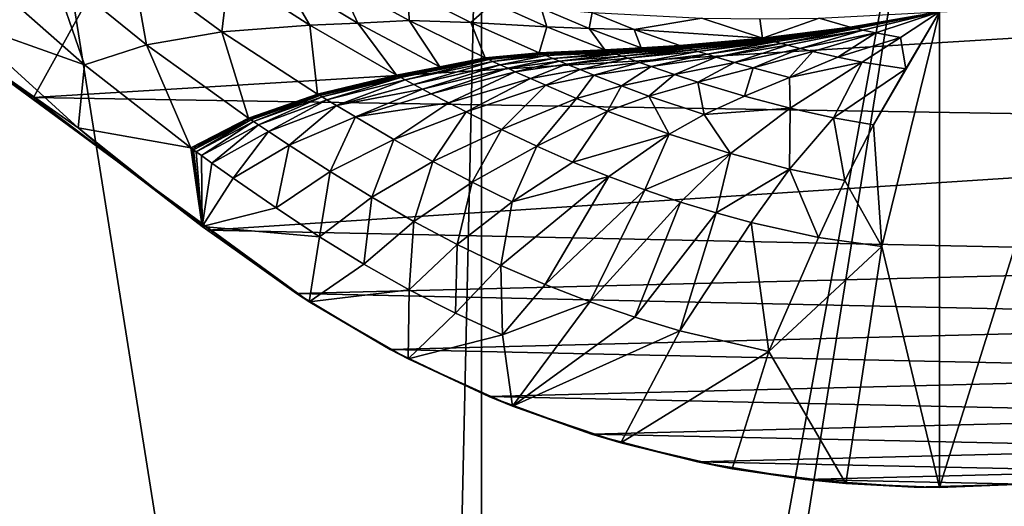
# Model space of a CAD drawing. Header units: metres. Extents: x -1004 to 0, y -808 to 0.
# Tile 61 of 116: x -597 to -394, y -256 to -156. Entities that reach past the tile are written whole.
import ezdxf

# ---------------------------------------------------------------- set-up
doc = ezdxf.new("R2010")
doc.units = ezdxf.units.M

msp = doc.modelspace()

# ---------------------------------------------------------------- linework, layer by layer
at = {"layer": 'top'}
for points in [[(-531.962463, -59.26767, 664.851257), (-631.364441, -146.148254, 662.575684), (-594.247375, -171.585114, 661.909546)], [(-594.247375, -171.585114, 661.909546), (-196.308548, -147.470947, 662.541565), (-531.962463, -59.26767, 664.851257)], [(-583.744995, -164.901367, 573.698608), (-604.354919, -146.785873, 572.131165), (-590.741211, -144.797974, 516.907837)], [(-590.741211, -144.797974, 516.907837), (-573.880859, -144.594589, 462.815552), (-571.039795, -160.74884, 519.949524)], [(-571.039795, -160.74884, 519.949524), (-583.744995, -164.901367, 573.698608), (-590.741211, -144.797974, 516.907837)], [(-555.494507, -158.067413, 467.170807), (-573.880859, -144.594589, 462.815552), (-554.046204, -146.000259, 409.907684)], [(-573.880859, -144.594589, 462.815552), (-555.494507, -158.067413, 467.170807), (-571.039795, -160.74884, 519.949524)], [(-594.247375, -171.585114, 661.909546), (-631.364441, -146.148254, 662.575684), (-613.348389, -158.057312, 645.313843)], [(-604.354919, -146.785873, 572.131165), (-583.744995, -164.901367, 573.698608), (-609.276917, -155.848602, 628.364929)], [(-229.7612, -177.557999, 661.75354), (-196.308548, -147.470947, 662.541565), (-594.247375, -171.585114, 661.909546)], [(-537.396606, -156.74939, 415.356506), (-555.494507, -158.067413, 467.170807), (-554.046204, -146.000259, 409.907684)], [(-554.046204, -146.000259, 409.907684), (-543.08551, -146.929062, 383.861603), (-537.396606, -156.74939, 415.356506)], [(-527.468689, -156.284607, 389.762573), (-543.08551, -146.929062, 383.861603), (-531.402161, -147.788834, 358.091064)], [(-543.08551, -146.929062, 383.861603), (-527.468689, -156.284607, 389.762573), (-537.396606, -156.74939, 415.356506)], [(-516.939087, -155.764053, 364.371826), (-527.468689, -156.284607, 389.762573), (-531.402161, -147.788834, 358.091064)], [(-531.402161, -147.788834, 358.091064), (-517.165771, -149.68663, 334.021271), (-516.939087, -155.764053, 364.371826)], [(-517.165771, -149.68663, 334.021271), (-504.205811, -156.166122, 340.429718), (-516.939087, -155.764053, 364.371826)], [(-517.165771, -149.68663, 334.021271), (-499.634186, -152.102997, 312.763336), (-504.205811, -156.166122, 340.429718)], [(-499.634186, -152.102997, 312.763336), (-488.622894, -157.040283, 318.905792), (-504.205811, -156.166122, 340.429718)], [(-488.622894, -157.040283, 318.905792), (-499.634186, -152.102997, 312.763336), (-489.774475, -153.203308, 303.31839)], [(-489.774475, -153.203308, 303.31839), (-479.273438, -154.136353, 294.738068), (-479.889221, -157.390579, 309.162415)], [(-489.774475, -153.203308, 303.31839), (-479.889221, -157.390579, 309.162415), (-488.622894, -157.040283, 318.905792)], [(-432.536774, -155.253677, 270.111053), (-407.743011, -153.945282, 264.157867), (-426.153564, -157.114151, 275.169861)], [(-426.153564, -157.114151, 275.169861), (-407.743011, -153.945282, 264.157867), (-426.072021, -157.134644, 275.235535)], [(-426.072021, -157.134644, 275.235535), (-407.743011, -153.945282, 264.157867), (-425.990417, -157.15509, 275.301239)], [(-407.743011, -153.945282, 264.157867), (-425.826996, -157.195862, 275.4328), (-425.990417, -157.15509, 275.301239)], [(-425.499512, -157.27684, 275.696411), (-425.826996, -157.195862, 275.4328), (-407.743011, -153.945282, 264.157867)], [(-407.743011, -153.945282, 264.157867), (-424.842041, -157.436386, 276.224976), (-425.499512, -157.27684, 275.696411)], [(-423.520386, -157.745895, 277.283081), (-424.842041, -157.436386, 276.224976), (-407.743011, -153.945282, 264.157867)], [(-420.873291, -158.322021, 279.369171), (-423.520386, -157.745895, 277.283081), (-407.743011, -153.945282, 264.157867)], [(-419.594177, -202.230804, 445.68808), (-421.304626, -177.200241, 352.587616), (-407.743011, -153.945282, 264.157867)], [(-407.743011, -153.945282, 264.157867), (-421.304626, -177.200241, 352.587616), (-414.672516, -165.69104, 307.860992)], [(-407.743011, -153.945282, 264.157867), (-415.744476, -159.255371, 283.145996), (-420.873291, -158.322021, 279.369171)], [(-407.738159, -251.781006, 628.364929), (-419.594177, -202.230804, 445.68808), (-407.743011, -153.945282, 264.157867)], [(-407.743011, -153.945282, 264.157867), (-414.672516, -165.69104, 307.860992), (-415.744476, -159.255371, 283.145996)], [(-376.64209, -152.629639, 266.606384), (-407.738159, -251.781006, 628.364929), (-407.743011, -153.945282, 264.157867)], [(-386.80661, -250.868378, 628.364929), (-407.738159, -251.781006, 628.364929), (-376.64209, -152.629639, 266.606384)], [(-613.420105, -158.00827, 628.364929), (-609.276917, -155.848602, 628.364929), (-585.104797, -177.805069, 628.364929)], [(-609.276917, -155.848602, 628.364929), (-583.744995, -164.901367, 573.698608), (-585.104797, -177.805069, 628.364929)], [(-510.645599, -165.259277, 396.148621), (-527.468689, -156.284607, 389.762573), (-516.939087, -155.764053, 364.371826)], [(-501.306091, -163.446976, 371.209839), (-510.645599, -165.259277, 396.148621), (-516.939087, -155.764053, 364.371826)], [(-516.939087, -155.764053, 364.371826), (-504.205811, -156.166122, 340.429718), (-501.306091, -163.446976, 371.209839)], [(-479.273438, -154.136353, 294.738068), (-470.605713, -157.60025, 300.163086), (-479.889221, -157.390579, 309.162415)], [(-479.273438, -154.136353, 294.738068), (-456.664948, -155.289734, 280.3909), (-470.605713, -157.60025, 300.163086)], [(-456.664948, -155.289734, 280.3909), (-444.186951, -159.413208, 289.22641), (-470.605713, -157.60025, 300.163086)], [(-456.664948, -155.289734, 280.3909), (-444.739807, -155.431305, 274.722534), (-444.186951, -159.413208, 289.22641)], [(-444.739807, -155.431305, 274.722534), (-432.536774, -155.253677, 270.111053), (-444.186951, -159.413208, 289.22641)], [(-444.186951, -159.413208, 289.22641), (-432.536774, -155.253677, 270.111053), (-426.153564, -157.114151, 275.169861)], [(-575.494507, -185.834122, 628.364868), (-575.3974, -185.910645, 644.94873), (-613.420105, -158.00827, 628.364929)], [(-575.3974, -185.910645, 644.94873), (-613.348389, -158.057312, 645.313843), (-613.420105, -158.00827, 628.364929)], [(-575.494507, -185.834122, 628.364868), (-613.420105, -158.00827, 628.364929), (-585.104797, -177.805069, 628.364929)], [(-575.3974, -185.910645, 644.94873), (-594.247375, -171.585114, 661.909546), (-613.348389, -158.057312, 645.313843)], [(-555.494507, -158.067413, 467.170807), (-550.034851, -175.840073, 523.238892), (-571.039795, -160.74884, 519.949524)], [(-535.816467, -170.884232, 471.858704), (-555.494507, -158.067413, 467.170807), (-537.396606, -156.74939, 415.356506)], [(-555.494507, -158.067413, 467.170807), (-535.816467, -170.884232, 471.858704), (-550.034851, -175.840073, 523.238892)], [(-537.396606, -156.74939, 415.356506), (-527.468689, -156.284607, 389.762573), (-519.507141, -167.028503, 421.231171)], [(-519.507141, -167.028503, 421.231171), (-535.816467, -170.884232, 471.858704), (-537.396606, -156.74939, 415.356506)], [(-527.468689, -156.284607, 389.762573), (-510.645599, -165.259277, 396.148621), (-519.507141, -167.028503, 421.231171)], [(-504.205811, -156.166122, 340.429718), (-490.161316, -162.409058, 347.446228), (-501.306091, -163.446976, 371.209839)], [(-504.205811, -156.166122, 340.429718), (-488.622894, -157.040283, 318.905792), (-490.161316, -162.409058, 347.446228)], [(-488.622894, -157.040283, 318.905792), (-476.678986, -161.774826, 325.659698), (-490.161316, -162.409058, 347.446228)], [(-479.889221, -157.390579, 309.162415), (-476.678986, -161.774826, 325.659698), (-488.622894, -157.040283, 318.905792)], [(-479.889221, -157.390579, 309.162415), (-470.605713, -157.60025, 300.163086), (-469.167847, -161.390915, 315.599457)], [(-469.167847, -161.390915, 315.599457), (-476.678986, -161.774826, 325.659698), (-479.889221, -157.390579, 309.162415)], [(-470.605713, -157.60025, 300.163086), (-461.20932, -160.894302, 306.147888), (-469.167847, -161.390915, 315.599457)], [(-470.605713, -157.60025, 300.163086), (-444.186951, -159.413208, 289.22641), (-461.20932, -160.894302, 306.147888)], [(-444.186951, -159.413208, 289.22641), (-426.153564, -157.114151, 275.169861), (-444.026947, -159.459259, 289.340942)], [(-444.026947, -159.459259, 289.340942), (-426.153564, -157.114151, 275.169861), (-426.072021, -157.134644, 275.235535)], [(-444.026947, -159.459259, 289.340942), (-426.072021, -157.134644, 275.235535), (-443.866821, -159.505219, 289.455536)], [(-426.072021, -157.134644, 275.235535), (-425.990417, -157.15509, 275.301239), (-443.866821, -159.505219, 289.455536)], [(-425.990417, -157.15509, 275.301239), (-443.546234, -159.596939, 289.684967), (-443.866821, -159.505219, 289.455536)], [(-425.990417, -157.15509, 275.301239), (-425.826996, -157.195862, 275.4328), (-443.546234, -159.596939, 289.684967)], [(-425.826996, -157.195862, 275.4328), (-443.225189, -159.68837, 289.914673), (-443.546234, -159.596939, 289.684967)], [(-442.903625, -159.779434, 290.144592), (-443.225189, -159.68837, 289.914673), (-425.826996, -157.195862, 275.4328)], [(-442.903625, -159.779434, 290.144592), (-425.826996, -157.195862, 275.4328), (-425.499512, -157.27684, 275.696411)], [(-442.259125, -159.960358, 290.605042), (-442.903625, -159.779434, 290.144592), (-425.499512, -157.27684, 275.696411)], [(-425.499512, -157.27684, 275.696411), (-441.613068, -160.139832, 291.06604), (-442.259125, -159.960358, 290.605042)], [(-424.842041, -157.436386, 276.224976), (-441.613068, -160.139832, 291.06604), (-425.499512, -157.27684, 275.696411)], [(-440.317169, -160.4944, 291.988586), (-441.613068, -160.139832, 291.06604), (-424.842041, -157.436386, 276.224976)], [(-423.520386, -157.745895, 277.283081), (-440.317169, -160.4944, 291.988586), (-424.842041, -157.436386, 276.224976)], [(-439.017487, -160.842758, 292.910187), (-440.317169, -160.4944, 291.988586), (-423.520386, -157.745895, 277.283081)], [(-436.413727, -161.52002, 294.741882), (-439.017487, -160.842758, 292.910187), (-423.520386, -157.745895, 277.283081)], [(-436.413727, -161.52002, 294.741882), (-423.520386, -157.745895, 277.283081), (-420.873291, -158.322021, 279.369171)], [(-461.20932, -160.894302, 306.147888), (-444.186951, -159.413208, 289.22641), (-460.977173, -160.970627, 306.295441)], [(-460.977173, -160.970627, 306.295441), (-444.186951, -159.413208, 289.22641), (-444.026947, -159.459259, 289.340942)], [(-460.744812, -161.046829, 306.443115), (-460.977173, -160.970627, 306.295441), (-444.026947, -159.459259, 289.340942)], [(-443.866821, -159.505219, 289.455536), (-460.744812, -161.046829, 306.443115), (-444.026947, -159.459259, 289.340942)], [(-460.279572, -161.199005, 306.738739), (-460.744812, -161.046829, 306.443115), (-443.866821, -159.505219, 289.455536)], [(-443.546234, -159.596939, 289.684967), (-460.279572, -161.199005, 306.738739), (-443.866821, -159.505219, 289.455536)], [(-460.279572, -161.199005, 306.738739), (-443.546234, -159.596939, 289.684967), (-459.81369, -161.350815, 307.034668)], [(-443.546234, -159.596939, 289.684967), (-443.225189, -159.68837, 289.914673), (-459.81369, -161.350815, 307.034668)], [(-443.225189, -159.68837, 289.914673), (-459.347046, -161.502106, 307.330872), (-459.81369, -161.350815, 307.034668)], [(-442.903625, -159.779434, 290.144592), (-459.347046, -161.502106, 307.330872), (-443.225189, -159.68837, 289.914673)], [(-458.411591, -161.802948, 307.923981), (-459.347046, -161.502106, 307.330872), (-442.903625, -159.779434, 290.144592)], [(-442.259125, -159.960358, 290.605042), (-458.411591, -161.802948, 307.923981), (-442.903625, -159.779434, 290.144592)], [(-457.473724, -162.101791, 308.517731), (-458.411591, -161.802948, 307.923981), (-442.259125, -159.960358, 290.605042)], [(-441.613068, -160.139832, 291.06604), (-457.473724, -162.101791, 308.517731), (-442.259125, -159.960358, 290.605042)], [(-455.592133, -162.69339, 309.705719), (-457.473724, -162.101791, 308.517731), (-441.613068, -160.139832, 291.06604)], [(-440.317169, -160.4944, 291.988586), (-455.592133, -162.69339, 309.705719), (-441.613068, -160.139832, 291.06604)], [(-433.811462, -162.163696, 296.544098), (-436.413727, -161.52002, 294.741882), (-420.873291, -158.322021, 279.369171)], [(-420.873291, -158.322021, 279.369171), (-428.659332, -163.327881, 299.992188), (-433.811462, -162.163696, 296.544098)], [(-415.744476, -159.255371, 283.145996), (-428.659332, -163.327881, 299.992188), (-420.873291, -158.322021, 279.369171)], [(-415.744476, -159.255371, 283.145996), (-423.674316, -164.314377, 303.118378), (-428.659332, -163.327881, 299.992188)], [(-414.672516, -165.69104, 307.860992), (-423.674316, -164.314377, 303.118378), (-415.744476, -159.255371, 283.145996)], [(-561.884583, -181.954407, 575.41095), (-583.744995, -164.901367, 573.698608), (-571.039795, -160.74884, 519.949524)], [(-550.034851, -175.840073, 523.238892), (-561.884583, -181.954407, 575.41095), (-571.039795, -160.74884, 519.949524)], [(-476.678986, -161.774826, 325.659698), (-489.98764, -162.481842, 347.53244), (-490.161316, -162.409058, 347.446228)], [(-476.531342, -161.829895, 325.742828), (-489.98764, -162.481842, 347.53244), (-476.678986, -161.774826, 325.659698)], [(-489.98764, -162.481842, 347.53244), (-476.531342, -161.829895, 325.742828), (-489.813843, -162.55455, 347.618713)], [(-476.531342, -161.829895, 325.742828), (-476.383636, -161.884933, 325.826019), (-489.813843, -162.55455, 347.618713)], [(-489.813843, -162.55455, 347.618713), (-476.383636, -161.884933, 325.826019), (-489.466064, -162.699844, 347.791321)], [(-489.466064, -162.699844, 347.791321), (-476.383636, -161.884933, 325.826019), (-476.087982, -161.994888, 325.992432)], [(-488.769806, -162.99025, 348.136841), (-489.466064, -162.699844, 347.791321), (-476.087982, -161.994888, 325.992432)], [(-488.769806, -162.99025, 348.136841), (-476.087982, -161.994888, 325.992432), (-475.496124, -162.214569, 326.325592)], [(-469.167847, -161.390915, 315.599457), (-476.531342, -161.829895, 325.742828), (-476.678986, -161.774826, 325.659698)], [(-476.383636, -161.884933, 325.826019), (-476.531342, -161.829895, 325.742828), (-469.167847, -161.390915, 315.599457)], [(-476.087982, -161.994888, 325.992432), (-476.383636, -161.884933, 325.826019), (-460.977173, -160.970627, 306.295441)], [(-460.977173, -160.970627, 306.295441), (-476.383636, -161.884933, 325.826019), (-469.167847, -161.390915, 315.599457)], [(-460.744812, -161.046829, 306.443115), (-476.087982, -161.994888, 325.992432), (-460.977173, -160.970627, 306.295441)], [(-475.496124, -162.214569, 326.325592), (-476.087982, -161.994888, 325.992432), (-460.744812, -161.046829, 306.443115)], [(-460.279572, -161.199005, 306.738739), (-475.496124, -162.214569, 326.325592), (-460.744812, -161.046829, 306.443115)], [(-474.903412, -162.433868, 326.659088), (-475.496124, -162.214569, 326.325592), (-460.279572, -161.199005, 306.738739)], [(-459.81369, -161.350815, 307.034668), (-474.903412, -162.433868, 326.659088), (-460.279572, -161.199005, 306.738739)], [(-474.309723, -162.652512, 326.992828), (-474.903412, -162.433868, 326.659088), (-459.81369, -161.350815, 307.034668)], [(-459.347046, -161.502106, 307.330872), (-474.309723, -162.652512, 326.992828), (-459.81369, -161.350815, 307.034668)], [(-473.119385, -163.087509, 327.661041), (-474.309723, -162.652512, 326.992828), (-459.347046, -161.502106, 307.330872)], [(-458.411591, -161.802948, 307.923981), (-473.119385, -163.087509, 327.661041), (-459.347046, -161.502106, 307.330872)], [(-471.925934, -163.520065, 328.329834), (-473.119385, -163.087509, 327.661041), (-458.411591, -161.802948, 307.923981)], [(-457.473724, -162.101791, 308.517731), (-471.925934, -163.520065, 328.329834), (-458.411591, -161.802948, 307.923981)], [(-469.531189, -164.37764, 329.667603), (-471.925934, -163.520065, 328.329834), (-457.473724, -162.101791, 308.517731)], [(-455.592133, -162.69339, 309.705719), (-469.531189, -164.37764, 329.667603), (-457.473724, -162.101791, 308.517731)], [(-469.167847, -161.390915, 315.599457), (-461.20932, -160.894302, 306.147888), (-460.977173, -160.970627, 306.295441)], [(-453.704498, -163.27623, 310.89212), (-455.592133, -162.69339, 309.705719), (-440.317169, -160.4944, 291.988586)], [(-439.017487, -160.842758, 292.910187), (-453.704498, -163.27623, 310.89212), (-440.317169, -160.4944, 291.988586)], [(-449.921082, -164.414093, 313.249359), (-453.704498, -163.27623, 310.89212), (-439.017487, -160.842758, 292.910187)], [(-436.413727, -161.52002, 294.741882), (-449.921082, -164.414093, 313.249359), (-439.017487, -160.842758, 292.910187)], [(-446.134521, -165.499069, 315.567749), (-449.921082, -164.414093, 313.249359), (-436.413727, -161.52002, 294.741882)], [(-433.811462, -162.163696, 296.544098), (-446.134521, -165.499069, 315.567749), (-436.413727, -161.52002, 294.741882)], [(-438.615936, -167.464813, 320.000916), (-446.134521, -165.499069, 315.567749), (-433.811462, -162.163696, 296.544098)], [(-428.659332, -163.327881, 299.992188), (-438.615936, -167.464813, 320.000916), (-433.811462, -162.163696, 296.544098)], [(-510.645599, -165.259277, 396.148621), (-501.112762, -163.536514, 371.293671), (-519.285889, -167.147888, 421.302887)], [(-519.285889, -167.147888, 421.302887), (-501.112762, -163.536514, 371.293671), (-519.064575, -167.267151, 421.374695)], [(-501.112762, -163.536514, 371.293671), (-500.919312, -163.625977, 371.377594), (-519.064575, -167.267151, 421.374695)], [(-519.064575, -167.267151, 421.374695), (-500.919312, -163.625977, 371.377594), (-518.621521, -167.505508, 421.518372)], [(-500.919312, -163.625977, 371.377594), (-500.532166, -163.804764, 371.545441), (-518.621521, -167.505508, 421.518372)], [(-518.621521, -167.505508, 421.518372), (-500.532166, -163.804764, 371.545441), (-517.734985, -167.982071, 421.805786)], [(-500.532166, -163.804764, 371.545441), (-499.757202, -164.162186, 371.881378), (-517.734985, -167.982071, 421.805786)], [(-517.734985, -167.982071, 421.805786), (-499.757202, -164.162186, 371.881378), (-515.958374, -168.932983, 422.38092)], [(-499.757202, -164.162186, 371.881378), (-498.204041, -164.87529, 372.553864), (-515.958374, -168.932983, 422.38092)], [(-501.112762, -163.536514, 371.293671), (-510.645599, -165.259277, 396.148621), (-501.306091, -163.446976, 371.209839)], [(-490.161316, -162.409058, 347.446228), (-501.112762, -163.536514, 371.293671), (-501.306091, -163.446976, 371.209839)], [(-489.98764, -162.481842, 347.53244), (-501.112762, -163.536514, 371.293671), (-490.161316, -162.409058, 347.446228)], [(-500.919312, -163.625977, 371.377594), (-501.112762, -163.536514, 371.293671), (-489.98764, -162.481842, 347.53244)], [(-489.813843, -162.55455, 347.618713), (-500.919312, -163.625977, 371.377594), (-489.98764, -162.481842, 347.53244)], [(-500.532166, -163.804764, 371.545441), (-500.919312, -163.625977, 371.377594), (-489.813843, -162.55455, 347.618713)], [(-489.466064, -162.699844, 347.791321), (-500.532166, -163.804764, 371.545441), (-489.813843, -162.55455, 347.618713)], [(-499.757202, -164.162186, 371.881378), (-500.532166, -163.804764, 371.545441), (-489.466064, -162.699844, 347.791321)], [(-488.769806, -162.99025, 348.136841), (-499.757202, -164.162186, 371.881378), (-489.466064, -162.699844, 347.791321)], [(-498.204041, -164.87529, 372.553864), (-499.757202, -164.162186, 371.881378), (-488.769806, -162.99025, 348.136841)], [(-487.374237, -163.569504, 348.828674), (-498.204041, -164.87529, 372.553864), (-488.769806, -162.99025, 348.136841)], [(-496.645416, -165.58403, 373.226929), (-498.204041, -164.87529, 372.553864), (-487.374237, -163.569504, 348.828674)], [(-485.973877, -164.145142, 349.521332), (-496.645416, -165.58403, 373.226929), (-487.374237, -163.569504, 348.828674)], [(-495.082611, -166.289413, 373.900208), (-496.645416, -165.58403, 373.226929), (-485.973877, -164.145142, 349.521332)], [(-484.569763, -164.717911, 350.214447), (-495.082611, -166.289413, 373.900208), (-485.973877, -164.145142, 349.521332)], [(-474.903412, -162.433868, 326.659088), (-488.769806, -162.99025, 348.136841), (-475.496124, -162.214569, 326.325592)], [(-487.374237, -163.569504, 348.828674), (-488.769806, -162.99025, 348.136841), (-474.903412, -162.433868, 326.659088)], [(-474.309723, -162.652512, 326.992828), (-487.374237, -163.569504, 348.828674), (-474.903412, -162.433868, 326.659088)], [(-485.973877, -164.145142, 349.521332), (-487.374237, -163.569504, 348.828674), (-474.309723, -162.652512, 326.992828)], [(-473.119385, -163.087509, 327.661041), (-485.973877, -164.145142, 349.521332), (-474.309723, -162.652512, 326.992828)], [(-484.569763, -164.717911, 350.214447), (-485.973877, -164.145142, 349.521332), (-473.119385, -163.087509, 327.661041)], [(-471.925934, -163.520065, 328.329834), (-484.569763, -164.717911, 350.214447), (-473.119385, -163.087509, 327.661041)], [(-481.752106, -165.854584, 351.600372), (-484.569763, -164.717911, 350.214447), (-471.925934, -163.520065, 328.329834)], [(-469.531189, -164.37764, 329.667603), (-481.752106, -165.854584, 351.600372), (-471.925934, -163.520065, 328.329834)], [(-467.128174, -165.224136, 331.003174), (-469.531189, -164.37764, 329.667603), (-455.592133, -162.69339, 309.705719)], [(-453.704498, -163.27623, 310.89212), (-467.128174, -165.224136, 331.003174), (-455.592133, -162.69339, 309.705719)], [(-462.309662, -166.881714, 333.655548), (-467.128174, -165.224136, 331.003174), (-453.704498, -163.27623, 310.89212)], [(-449.921082, -164.414093, 313.249359), (-462.309662, -166.881714, 333.655548), (-453.704498, -163.27623, 310.89212)], [(-423.674316, -164.314377, 303.118378), (-438.615936, -167.464813, 320.000916), (-428.659332, -163.327881, 299.992188)], [(-583.744995, -164.901367, 573.698608), (-561.884583, -181.954407, 575.41095), (-585.104797, -177.805069, 628.364929)], [(-519.507141, -167.028503, 421.231171), (-510.645599, -165.259277, 396.148621), (-519.285889, -167.147888, 421.302887)], [(-515.958374, -168.932983, 422.38092), (-498.204041, -164.87529, 372.553864), (-514.175232, -169.877762, 422.956238)], [(-498.204041, -164.87529, 372.553864), (-496.645416, -165.58403, 373.226929), (-514.175232, -169.877762, 422.956238)], [(-514.175232, -169.877762, 422.956238), (-496.645416, -165.58403, 373.226929), (-512.387329, -170.818054, 423.531342)], [(-496.645416, -165.58403, 373.226929), (-495.082611, -166.289413, 373.900208), (-512.387329, -170.818054, 423.531342)], [(-491.946411, -167.689941, 375.24585), (-495.082611, -166.289413, 373.900208), (-484.569763, -164.717911, 350.214447)], [(-481.752106, -165.854584, 351.600372), (-491.946411, -167.689941, 375.24585), (-484.569763, -164.717911, 350.214447)], [(-488.798187, -169.074997, 376.587952), (-491.946411, -167.689941, 375.24585), (-481.752106, -165.854584, 351.600372)], [(-478.924164, -166.978043, 352.983398), (-488.798187, -169.074997, 376.587952), (-481.752106, -165.854584, 351.600372)], [(-478.924164, -166.978043, 352.983398), (-481.752106, -165.854584, 351.600372), (-469.531189, -164.37764, 329.667603)], [(-467.128174, -165.224136, 331.003174), (-478.924164, -166.978043, 352.983398), (-469.531189, -164.37764, 329.667603)], [(-473.251099, -169.182343, 355.728485), (-478.924164, -166.978043, 352.983398), (-467.128174, -165.224136, 331.003174)], [(-462.309662, -166.881714, 333.655548), (-473.251099, -169.182343, 355.728485), (-467.128174, -165.224136, 331.003174)], [(-457.480042, -168.465775, 336.262756), (-462.309662, -166.881714, 333.655548), (-449.921082, -164.414093, 313.249359)], [(-446.134521, -165.499069, 315.567749), (-457.480042, -168.465775, 336.262756), (-449.921082, -164.414093, 313.249359)], [(-447.860138, -171.338699, 341.244751), (-457.480042, -168.465775, 336.262756), (-446.134521, -165.499069, 315.567749)], [(-438.615936, -167.464813, 320.000916), (-447.860138, -171.338699, 341.244751), (-446.134521, -165.499069, 315.567749)], [(-423.674316, -164.314377, 303.118378), (-438.476837, -173.781006, 345.755371), (-438.615936, -167.464813, 320.000916)], [(-429.550995, -175.748596, 349.600922), (-438.476837, -173.781006, 345.755371), (-423.674316, -164.314377, 303.118378)], [(-414.672516, -165.69104, 307.860992), (-429.550995, -175.748596, 349.600922), (-423.674316, -164.314377, 303.118378)], [(-421.304626, -177.200241, 352.587616), (-429.550995, -175.748596, 349.600922), (-414.672516, -165.69104, 307.860992)], [(-535.572937, -171.032715, 471.915863), (-535.816467, -170.884232, 471.858704), (-519.507141, -167.028503, 421.231171)], [(-519.285889, -167.147888, 421.302887), (-535.572937, -171.032715, 471.915863), (-519.507141, -167.028503, 421.231171)], [(-535.329285, -171.181061, 471.973145), (-535.572937, -171.032715, 471.915863), (-519.285889, -167.147888, 421.302887)], [(-519.064575, -167.267151, 421.374695), (-535.329285, -171.181061, 471.973145), (-519.285889, -167.147888, 421.302887)], [(-534.841736, -171.477493, 472.087708), (-535.329285, -171.181061, 471.973145), (-519.064575, -167.267151, 421.374695)], [(-518.621521, -167.505508, 421.518372), (-534.841736, -171.477493, 472.087708), (-519.064575, -167.267151, 421.374695)], [(-533.866028, -172.070251, 472.316956), (-534.841736, -171.477493, 472.087708), (-518.621521, -167.505508, 421.518372)], [(-517.734985, -167.982071, 421.805786), (-533.866028, -172.070251, 472.316956), (-518.621521, -167.505508, 421.518372)], [(-531.911072, -173.253067, 472.775543), (-533.866028, -172.070251, 472.316956), (-517.734985, -167.982071, 421.805786)], [(-515.958374, -168.932983, 422.38092), (-531.911072, -173.253067, 472.775543), (-517.734985, -167.982071, 421.805786)], [(-512.387329, -170.818054, 423.531342), (-495.082611, -166.289413, 373.900208), (-508.79895, -172.685196, 424.679901)], [(-495.082611, -166.289413, 373.900208), (-491.946411, -167.689941, 375.24585), (-508.79895, -172.685196, 424.679901)], [(-508.79895, -172.685196, 424.679901), (-491.946411, -167.689941, 375.24585), (-505.195343, -174.531967, 425.824249)], [(-491.946411, -167.689941, 375.24585), (-488.798187, -169.074997, 376.587952), (-505.195343, -174.531967, 425.824249)], [(-482.479889, -171.79541, 379.249634), (-488.798187, -169.074997, 376.587952), (-478.924164, -166.978043, 352.983398)], [(-473.251099, -169.182343, 355.728485), (-482.479889, -171.79541, 379.249634), (-478.924164, -166.978043, 352.983398)], [(-467.556061, -171.291489, 358.424866), (-473.251099, -169.182343, 355.728485), (-462.309662, -166.881714, 333.655548)], [(-457.480042, -168.465775, 336.262756), (-467.556061, -171.291489, 358.424866), (-462.309662, -166.881714, 333.655548)], [(-438.476837, -173.781006, 345.755371), (-447.860138, -171.338699, 341.244751), (-438.615936, -167.464813, 320.000916)], [(-515.958374, -168.932983, 422.38092), (-514.175232, -169.877762, 422.956238), (-531.911072, -173.253067, 472.775543)], [(-514.175232, -169.877762, 422.956238), (-527.980042, -175.597137, 473.692719), (-531.911072, -173.253067, 472.775543)], [(-514.175232, -169.877762, 422.956238), (-512.387329, -170.818054, 423.531342), (-527.980042, -175.597137, 473.692719)], [(-505.195343, -174.531967, 425.824249), (-488.798187, -169.074997, 376.587952), (-497.95578, -178.161438, 428.090607)], [(-488.798187, -169.074997, 376.587952), (-482.479889, -171.79541, 379.249634), (-497.95578, -178.161438, 428.090607)], [(-476.126099, -174.398392, 381.861542), (-482.479889, -171.79541, 379.249634), (-473.251099, -169.182343, 355.728485)], [(-467.556061, -171.291489, 358.424866), (-476.126099, -174.398392, 381.861542), (-473.251099, -169.182343, 355.728485)], [(-467.556061, -171.291489, 358.424866), (-457.480042, -168.465775, 336.262756), (-456.17218, -175.116791, 363.572479)], [(-456.17218, -175.116791, 363.572479), (-457.480042, -168.465775, 336.262756), (-447.860138, -171.338699, 341.244751)], [(-558.485962, -198.901932, 661.194153), (-229.7612, -177.557999, 661.75354), (-594.247375, -171.585114, 661.909546)], [(-558.485962, -198.901932, 661.194153), (-594.247375, -171.585114, 661.909546), (-575.3974, -185.910645, 644.94873)], [(-535.816467, -170.884232, 471.858704), (-549.77478, -176.01445, 523.278992), (-550.034851, -175.840073, 523.238892)], [(-535.816467, -170.884232, 471.858704), (-535.572937, -171.032715, 471.915863), (-549.77478, -176.01445, 523.278992)], [(-535.572937, -171.032715, 471.915863), (-549.514587, -176.18866, 523.319275), (-549.77478, -176.01445, 523.278992)], [(-535.572937, -171.032715, 471.915863), (-535.329285, -171.181061, 471.973145), (-549.514587, -176.18866, 523.319275)], [(-535.329285, -171.181061, 471.973145), (-548.993774, -176.536758, 523.399841), (-549.514587, -176.18866, 523.319275)], [(-535.329285, -171.181061, 471.973145), (-534.841736, -171.477493, 472.087708), (-548.993774, -176.536758, 523.399841)], [(-534.841736, -171.477493, 472.087708), (-547.951782, -177.232834, 523.561035), (-548.993774, -176.536758, 523.399841)], [(-534.841736, -171.477493, 472.087708), (-533.866028, -172.070251, 472.316956), (-547.951782, -177.232834, 523.561035)], [(-533.866028, -172.070251, 472.316956), (-545.864014, -178.621582, 523.883545), (-547.951782, -177.232834, 523.561035)], [(-533.866028, -172.070251, 472.316956), (-531.911072, -173.253067, 472.775543), (-545.864014, -178.621582, 523.883545)], [(-512.387329, -170.818054, 423.531342), (-508.79895, -172.685196, 424.679901), (-527.980042, -175.597137, 473.692719)], [(-497.95578, -178.161438, 428.090607), (-482.479889, -171.79541, 379.249634), (-490.647644, -181.628143, 430.310791)], [(-482.479889, -171.79541, 379.249634), (-476.126099, -174.398392, 381.861542), (-490.647644, -181.628143, 430.310791)], [(-463.373596, -179.11116, 386.841797), (-476.126099, -174.398392, 381.861542), (-467.556061, -171.291489, 358.424866)], [(-456.17218, -175.116791, 363.572479), (-463.373596, -179.11116, 386.841797), (-467.556061, -171.291489, 358.424866)], [(-438.476837, -173.781006, 345.755371), (-456.17218, -175.116791, 363.572479), (-447.860138, -171.338699, 341.244751)], [(-531.911072, -173.253067, 472.775543), (-541.664368, -181.372559, 524.528809), (-545.864014, -178.621582, 523.883545)], [(-531.911072, -173.253067, 472.775543), (-527.980042, -175.597137, 473.692719), (-541.664368, -181.372559, 524.528809)], [(-508.79895, -172.685196, 424.679901), (-520.058289, -180.215347, 475.520233), (-527.980042, -175.597137, 473.692719)], [(-508.79895, -172.685196, 424.679901), (-505.195343, -174.531967, 425.824249), (-520.058289, -180.215347, 475.520233)], [(-438.476837, -173.781006, 345.755371), (-450.792114, -183.107864, 391.339905), (-456.17218, -175.116791, 363.572479)], [(-438.658356, -186.319229, 395.167114), (-450.792114, -183.107864, 391.339905), (-438.476837, -173.781006, 345.755371)], [(-429.550995, -175.748596, 349.600922), (-438.658356, -186.319229, 395.167114), (-438.476837, -173.781006, 345.755371)], [(-561.613953, -182.150986, 575.431824), (-561.884583, -181.954407, 575.41095), (-550.034851, -175.840073, 523.238892)], [(-549.77478, -176.01445, 523.278992), (-561.613953, -182.150986, 575.431824), (-550.034851, -175.840073, 523.238892)], [(-561.34314, -182.347382, 575.452881), (-561.613953, -182.150986, 575.431824), (-549.77478, -176.01445, 523.278992)], [(-549.514587, -176.18866, 523.319275), (-561.34314, -182.347382, 575.452881), (-549.77478, -176.01445, 523.278992)], [(-560.801086, -182.739777, 575.494995), (-561.34314, -182.347382, 575.452881), (-549.514587, -176.18866, 523.319275)], [(-548.993774, -176.536758, 523.399841), (-560.801086, -182.739777, 575.494995), (-549.514587, -176.18866, 523.319275)], [(-527.980042, -175.597137, 473.692719), (-533.194458, -186.789307, 525.81543), (-541.664368, -181.372559, 524.528809)], [(-527.980042, -175.597137, 473.692719), (-520.058289, -180.215347, 475.520233), (-533.194458, -186.789307, 525.81543)], [(-505.195343, -174.531967, 425.824249), (-512.071716, -184.729736, 477.326019), (-520.058289, -180.215347, 475.520233)], [(-505.195343, -174.531967, 425.824249), (-497.95578, -178.161438, 428.090607), (-512.071716, -184.729736, 477.326019)], [(-490.647644, -181.628143, 430.310791), (-476.126099, -174.398392, 381.861542), (-483.266785, -184.866714, 432.465332)], [(-476.126099, -174.398392, 381.861542), (-463.373596, -179.11116, 386.841797), (-483.266785, -184.866714, 432.465332)], [(-450.792114, -183.107864, 391.339905), (-463.373596, -179.11116, 386.841797), (-456.17218, -175.116791, 363.572479)], [(-427.251404, -188.681778, 398.134644), (-438.658356, -186.319229, 395.167114), (-429.550995, -175.748596, 349.600922)], [(-421.304626, -177.200241, 352.587616), (-427.251404, -188.681778, 398.134644), (-429.550995, -175.748596, 349.600922)], [(-585.104797, -177.805069, 628.364929), (-561.884583, -181.954407, 575.41095), (-559.538574, -198.120163, 628.364929)], [(-559.538574, -198.120163, 628.364929), (-575.494507, -185.834122, 628.364868), (-585.104797, -177.805069, 628.364929)], [(-559.716736, -183.524307, 575.579346), (-560.801086, -182.739777, 575.494995), (-548.993774, -176.536758, 523.399841)], [(-547.951782, -177.232834, 523.561035), (-559.716736, -183.524307, 575.579346), (-548.993774, -176.536758, 523.399841)], [(-557.543884, -185.089096, 575.748047), (-559.716736, -183.524307, 575.579346), (-547.951782, -177.232834, 523.561035)], [(-265.374725, -205.054779, 661.033325), (-229.7612, -177.557999, 661.75354), (-558.485962, -198.901932, 661.194153)], [(-545.864014, -178.621582, 523.883545), (-557.543884, -185.089096, 575.748047), (-547.951782, -177.232834, 523.561035)], [(-497.95578, -178.161438, 428.090607), (-503.978882, -189.03627, 479.094452), (-512.071716, -184.729736, 477.326019)], [(-497.95578, -178.161438, 428.090607), (-490.647644, -181.628143, 430.310791), (-503.978882, -189.03627, 479.094452)], [(-421.304626, -177.200241, 352.587616), (-419.594177, -202.230804, 445.68808), (-427.251404, -188.681778, 398.134644)], [(-553.171692, -188.187042, 576.085876), (-557.543884, -185.089096, 575.748047), (-545.864014, -178.621582, 523.883545)], [(-541.664368, -181.372559, 524.528809), (-553.171692, -188.187042, 576.085876), (-545.864014, -178.621582, 523.883545)], [(-520.058289, -180.215347, 475.520233), (-524.640259, -192.081482, 527.088013), (-533.194458, -186.789307, 525.81543)], [(-520.058289, -180.215347, 475.520233), (-512.071716, -184.729736, 477.326019), (-524.640259, -192.081482, 527.088013)], [(-483.266785, -184.866714, 432.465332), (-463.373596, -179.11116, 386.841797), (-475.849915, -187.867722, 434.53479)], [(-463.373596, -179.11116, 386.841797), (-468.433319, -190.621521, 436.499634), (-475.849915, -187.867722, 434.53479)], [(-463.373596, -179.11116, 386.841797), (-450.792114, -183.107864, 391.339905), (-468.433319, -190.621521, 436.499634)], [(-561.884583, -181.954407, 575.41095), (-561.613953, -182.150986, 575.431824), (-559.538574, -198.120163, 628.364929)], [(-559.538574, -198.120163, 628.364929), (-561.613953, -182.150986, 575.431824), (-561.34314, -182.347382, 575.452881)], [(-561.34314, -182.347382, 575.452881), (-560.801086, -182.739777, 575.494995), (-559.538574, -198.120163, 628.364929)], [(-544.346008, -194.280701, 576.760437), (-553.171692, -188.187042, 576.085876), (-541.664368, -181.372559, 524.528809)], [(-533.194458, -186.789307, 525.81543), (-544.346008, -194.280701, 576.760437), (-541.664368, -181.372559, 524.528809)], [(-490.647644, -181.628143, 430.310791), (-495.7612, -193.048477, 480.810181), (-503.978882, -189.03627, 479.094452)], [(-490.647644, -181.628143, 430.310791), (-483.266785, -184.866714, 432.465332), (-495.7612, -193.048477, 480.810181)], [(-560.801086, -182.739777, 575.494995), (-559.716736, -183.524307, 575.579346), (-559.538574, -198.120163, 628.364929)], [(-559.716736, -183.524307, 575.579346), (-557.543884, -185.089096, 575.748047), (-559.538574, -198.120163, 628.364929)], [(-450.792114, -183.107864, 391.339905), (-461.053131, -193.118423, 438.340393), (-468.433319, -190.621521, 436.499634)], [(-453.74585, -195.349167, 440.037567), (-461.053131, -193.118423, 438.340393), (-450.792114, -183.107864, 391.339905)], [(-438.658356, -186.319229, 395.167114), (-453.74585, -195.349167, 440.037567), (-450.792114, -183.107864, 391.339905)], [(-575.494507, -185.834122, 628.364868), (-559.538574, -198.120163, 628.364929), (-575.3974, -185.910645, 644.94873)], [(-559.538574, -198.120163, 628.364929), (-537.404663, -213.694702, 644.584961), (-575.3974, -185.910645, 644.94873)], [(-575.3974, -185.910645, 644.94873), (-537.404663, -213.694702, 644.584961), (-540.131531, -211.915665, 660.853333)], [(-540.131531, -211.915665, 660.853333), (-558.485962, -198.901932, 661.194153), (-575.3974, -185.910645, 644.94873)], [(-557.543884, -185.089096, 575.748047), (-553.171692, -188.187042, 576.085876), (-559.538574, -198.120163, 628.364929)], [(-512.071716, -184.729736, 477.326019), (-515.940308, -197.123001, 528.335327), (-524.640259, -192.081482, 527.088013)], [(-512.071716, -184.729736, 477.326019), (-503.978882, -189.03627, 479.094452), (-515.940308, -197.123001, 528.335327)], [(-483.266785, -184.866714, 432.465332), (-475.849915, -187.867722, 434.53479), (-495.7612, -193.048477, 480.810181)], [(-446.548157, -197.305054, 441.571716), (-453.74585, -195.349167, 440.037567), (-438.658356, -186.319229, 395.167114)], [(-432.629456, -200.361572, 444.072937), (-446.548157, -197.305054, 441.571716), (-438.658356, -186.319229, 395.167114)], [(-427.251404, -188.681778, 398.134644), (-432.629456, -200.361572, 444.072937), (-438.658356, -186.319229, 395.167114)], [(-559.538574, -198.120163, 628.364929), (-553.171692, -188.187042, 576.085876), (-544.346008, -194.280701, 576.760437)], [(-535.415405, -200.226791, 577.429077), (-544.346008, -194.280701, 576.760437), (-533.194458, -186.789307, 525.81543)], [(-524.640259, -192.081482, 527.088013), (-535.415405, -200.226791, 577.429077), (-533.194458, -186.789307, 525.81543)], [(-495.7612, -193.048477, 480.810181), (-475.849915, -187.867722, 434.53479), (-498.039124, -206.131241, 530.710022)], [(-475.849915, -187.867722, 434.53479), (-488.9086, -210.077866, 531.815247), (-498.039124, -206.131241, 530.710022)], [(-475.849915, -187.867722, 434.53479), (-468.433319, -190.621521, 436.499634), (-488.9086, -210.077866, 531.815247)], [(-503.978882, -189.03627, 479.094452), (-507.061371, -201.80954, 529.546265), (-515.940308, -197.123001, 528.335327)], [(-503.978882, -189.03627, 479.094452), (-495.7612, -193.048477, 480.810181), (-507.061371, -201.80954, 529.546265)], [(-419.594177, -202.230804, 445.68808), (-432.629456, -200.361572, 444.072937), (-427.251404, -188.681778, 398.134644)], [(-526.300659, -205.883759, 578.085571), (-535.415405, -200.226791, 577.429077), (-524.640259, -192.081482, 527.088013)], [(-515.940308, -197.123001, 528.335327), (-526.300659, -205.883759, 578.085571), (-524.640259, -192.081482, 527.088013)], [(-468.433319, -190.621521, 436.499634), (-479.704651, -213.639099, 532.851135), (-488.9086, -210.077866, 531.815247)], [(-461.053131, -193.118423, 438.340393), (-479.704651, -213.639099, 532.851135), (-468.433319, -190.621521, 436.499634)], [(-535.415405, -200.226791, 577.429077), (-559.538574, -198.120163, 628.364929), (-544.346008, -194.280701, 576.760437)], [(-495.7612, -193.048477, 480.810181), (-498.039124, -206.131241, 530.710022), (-507.061371, -201.80954, 529.546265)], [(-470.462585, -216.805344, 533.806519), (-479.704651, -213.639099, 532.851135), (-461.053131, -193.118423, 438.340393)], [(-470.462585, -216.805344, 533.806519), (-461.053131, -193.118423, 438.340393), (-453.74585, -195.349167, 440.037567)], [(-461.218109, -219.567978, 534.67041), (-470.462585, -216.805344, 533.806519), (-453.74585, -195.349167, 440.037567)], [(-461.218109, -219.567978, 534.67041), (-453.74585, -195.349167, 440.037567), (-446.548157, -197.305054, 441.571716)], [(-537.52655, -213.616623, 628.364929), (-559.538574, -198.120163, 628.364929), (-535.415405, -200.226791, 577.429077)], [(-559.538574, -198.120163, 628.364929), (-537.52655, -213.616623, 628.364929), (-537.404663, -213.694702, 644.584961)], [(-516.954773, -211.134689, 578.723938), (-526.300659, -205.883759, 578.085571), (-515.940308, -197.123001, 528.335327)], [(-507.061371, -201.80954, 529.546265), (-516.954773, -211.134689, 578.723938), (-515.940308, -197.123001, 528.335327)], [(-442.866852, -223.854767, 536.079407), (-461.218109, -219.567978, 534.67041), (-446.548157, -197.305054, 441.571716)], [(-442.866852, -223.854767, 536.079407), (-446.548157, -197.305054, 441.571716), (-432.629456, -200.361572, 444.072937)], [(-540.131531, -211.915665, 660.853333), (-265.374725, -205.054779, 661.033325), (-558.485962, -198.901932, 661.194153)], [(-526.300659, -205.883759, 578.085571), (-537.52655, -213.616623, 628.364929), (-535.415405, -200.226791, 577.429077)], [(-419.594177, -202.230804, 445.68808), (-442.866852, -223.854767, 536.079407), (-432.629456, -200.361572, 444.072937)], [(-507.408875, -215.96991, 579.338257), (-516.954773, -211.134689, 578.723938), (-507.061371, -201.80954, 529.546265)], [(-498.039124, -206.131241, 530.710022), (-507.408875, -215.96991, 579.338257), (-507.061371, -201.80954, 529.546265)], [(-427.0448, -251.000229, 628.364868), (-442.866852, -223.854767, 536.079407), (-419.594177, -202.230804, 445.68808)], [(-407.738159, -251.781006, 628.364929), (-427.0448, -251.000229, 628.364868), (-419.594177, -202.230804, 445.68808)], [(-284.117157, -217.49707, 660.707458), (-265.374725, -205.054779, 661.033325), (-540.131531, -211.915665, 660.853333)], [(-537.52655, -213.616623, 628.364929), (-526.300659, -205.883759, 578.085571), (-516.954773, -211.134689, 578.723938)], [(-497.693268, -220.379211, 579.922424), (-507.408875, -215.96991, 579.338257), (-498.039124, -206.131241, 530.710022)], [(-488.9086, -210.077866, 531.815247), (-497.693268, -220.379211, 579.922424), (-498.039124, -206.131241, 530.710022)], [(-479.704651, -213.639099, 532.851135), (-497.693268, -220.379211, 579.922424), (-488.9086, -210.077866, 531.815247)], [(-520.812561, -223.441391, 660.551514), (-284.117157, -217.49707, 660.707458), (-540.131531, -211.915665, 660.853333)], [(-537.404663, -213.694702, 644.584961), (-520.812561, -223.441391, 660.551514), (-540.131531, -211.915665, 660.853333)], [(-517.136902, -225.365845, 628.364929), (-537.52655, -213.616623, 628.364929), (-516.954773, -211.134689, 578.723938)], [(-517.136902, -225.365845, 628.364929), (-516.954773, -211.134689, 578.723938), (-507.408875, -215.96991, 579.338257)], [(-537.52655, -213.616623, 628.364929), (-517.136902, -225.365845, 628.364929), (-537.404663, -213.694702, 644.584961)], [(-537.404663, -213.694702, 644.584961), (-517.136902, -225.365845, 628.364929), (-520.812561, -223.441391, 660.551514)], [(-479.704651, -213.639099, 532.851135), (-495.685699, -235.064606, 628.364929), (-497.693268, -220.379211, 579.922424)], [(-495.685699, -235.064606, 628.364929), (-479.704651, -213.639099, 532.851135), (-470.462585, -216.805344, 533.806519)], [(-497.693268, -220.379211, 579.922424), (-517.136902, -225.365845, 628.364929), (-507.408875, -215.96991, 579.338257)], [(-461.218109, -219.567978, 534.67041), (-495.685699, -235.064606, 628.364929), (-470.462585, -216.805344, 533.806519)], [(-303.921326, -228.169846, 660.427917), (-284.117157, -217.49707, 660.707458), (-520.812561, -223.441391, 660.551514)], [(-495.685699, -235.064606, 628.364929), (-517.136902, -225.365845, 628.364929), (-497.693268, -220.379211, 579.922424)], [(-473.376801, -242.616562, 628.364929), (-495.685699, -235.064606, 628.364929), (-461.218109, -219.567978, 534.67041)], [(-442.866852, -223.854767, 536.079407), (-473.376801, -242.616562, 628.364929), (-461.218109, -219.567978, 534.67041)], [(-500.497192, -233.107132, 660.29834), (-303.921326, -228.169846, 660.427917), (-520.812561, -223.441391, 660.551514)], [(-517.136902, -225.365845, 628.364929), (-500.497192, -233.107132, 660.29834), (-520.812561, -223.441391, 660.551514)], [(-450.423035, -247.94635, 628.364929), (-473.376801, -242.616562, 628.364929), (-442.866852, -223.854767, 536.079407)], [(-427.0448, -251.000229, 628.364868), (-450.423035, -247.94635, 628.364929), (-442.866852, -223.854767, 536.079407)], [(-517.136902, -225.365845, 628.364929), (-495.685699, -235.064606, 628.364929), (-500.497192, -233.107132, 660.29834)], [(-324.638794, -236.940872, 660.198181), (-303.921326, -228.169846, 660.427917), (-500.497192, -233.107132, 660.29834)], [(-479.36441, -240.827759, 660.096191), (-324.638794, -236.940872, 660.198181), (-500.497192, -233.107132, 660.29834)], [(-495.685699, -235.064606, 628.364929), (-479.36441, -240.827759, 660.096191), (-500.497192, -233.107132, 660.29834)], [(-495.685699, -235.064606, 628.364929), (-473.376801, -242.616562, 628.364929), (-479.36441, -240.827759, 660.096191)], [(-346.087494, -243.732101, 660.020264), (-324.638794, -236.940872, 660.198181), (-479.36441, -240.827759, 660.096191)], [(-457.592987, -246.536331, 659.946716), (-346.087494, -243.732101, 660.020264), (-479.36441, -240.827759, 660.096191)], [(-473.376801, -242.616562, 628.364929), (-457.592987, -246.536331, 659.946716), (-479.36441, -240.827759, 660.096191)], [(-473.376801, -242.616562, 628.364929), (-450.423035, -247.94635, 628.364929), (-457.592987, -246.536331, 659.946716)], [(-368.080811, -248.485947, 659.895752), (-346.087494, -243.732101, 660.020264), (-457.592987, -246.536331, 659.946716)], [(-435.383087, -250.178894, 659.851318), (-368.080811, -248.485947, 659.895752), (-457.592987, -246.536331, 659.946716)], [(-450.423035, -247.94635, 628.364929), (-435.383087, -250.178894, 659.851318), (-457.592987, -246.536331, 659.946716)], [(-450.423035, -247.94635, 628.364929), (-427.0448, -251.000229, 628.364868), (-435.383087, -250.178894, 659.851318)], [(-390.429749, -251.158157, 659.825745), (-368.080811, -248.485947, 659.895752), (-435.383087, -250.178894, 659.851318)], [(-412.92926, -251.724091, 659.810852), (-390.429749, -251.158157, 659.825745), (-435.383087, -250.178894, 659.851318)], [(-427.0448, -251.000229, 628.364868), (-412.92926, -251.724091, 659.810852), (-435.383087, -250.178894, 659.851318)], [(-427.0448, -251.000229, 628.364868), (-407.738159, -251.781006, 628.364929), (-412.92926, -251.724091, 659.810852)], [(-407.738159, -251.781006, 628.364929), (-390.429749, -251.158157, 659.825745), (-412.92926, -251.724091, 659.810852)], [(-407.738159, -251.781006, 628.364929), (-386.80661, -250.868378, 628.364929), (-390.429749, -251.158157, 659.825745)]]:
    msp.add_3dface(points, dxfattribs=at)
at = {"layer": 'top0123413'}
for points in [[(-787.024658, -763.271118, 90), (-994.037292, -10, 90), (-533.424561, -638.481384, 90)], [(-994.037292, -10, 90), (-526.238708, -632.856445, 90), (-533.424561, -638.481384, 90)], [(-10, -10, 90), (-502.018646, -625.846375, 90), (-994.037292, -10, 90)], [(-502.018646, -625.846375, 90), (-510.034576, -626.560547, 90), (-994.037292, -10, 90)], [(-994.037292, -10, 90), (-510.034576, -626.560547, 90), (-518.256042, -628.853394, 90)], [(-518.256042, -628.853394, 90), (-526.238708, -632.856445, 90), (-994.037292, -10, 90)], [(-494.003571, -626.560364, 90), (-502.018646, -625.846375, 90), (-10, -10, 90)], [(-485.779327, -628.854126, 90), (-494.003571, -626.560364, 90), (-10, -10, 90)], [(-477.800262, -632.855408, 90), (-485.779327, -628.854126, 90), (-10, -10, 90)], [(-10, -10, 90), (-470.61264, -638.481506, 90), (-477.800262, -632.855408, 90)], [(-217.024689, -763.271118, 90), (-470.61264, -638.481506, 90), (-10, -10, 90)], [(-65.746979, -245.352539, 115.740417), (-357.917725, -76.72718, 118.683784), (-406.245697, -78.120522, 118.659462)], [(-940.71405, -322.342346, 114.396553), (-513.875122, -606.131226, 109.443001), (-597.805054, -78.120209, 118.65947)], [(-597.805054, -78.120209, 118.65947), (-513.875122, -606.131226, 109.443001), (-502.018616, -79.224953, 118.640182)], [(-502.018616, -79.224953, 118.640182), (-502.018646, -605.043579, 109.461983), (-406.245697, -78.120522, 118.659462)], [(-502.018646, -605.043579, 109.461983), (-490.16217, -606.131226, 109.443001), (-406.245697, -78.120522, 118.659462)], [(-406.245697, -78.120522, 118.659462), (-490.16217, -606.131226, 109.443001), (-63.32338, -322.340668, 114.396584)], [(-63.32338, -322.340668, 114.396584), (-64.29863, -283.87738, 115.067963), (-406.245697, -78.120522, 118.659462)], [(-64.29863, -283.87738, 115.067963), (-65.746979, -245.352539, 115.740417), (-406.245697, -78.120522, 118.659462)], [(-513.875122, -606.131226, 109.443001), (-502.018646, -605.043579, 109.461983), (-502.018616, -79.224953, 118.640182)]]:
    msp.add_3dface(points, dxfattribs=at)

doc.saveas('drawing.dxf')
